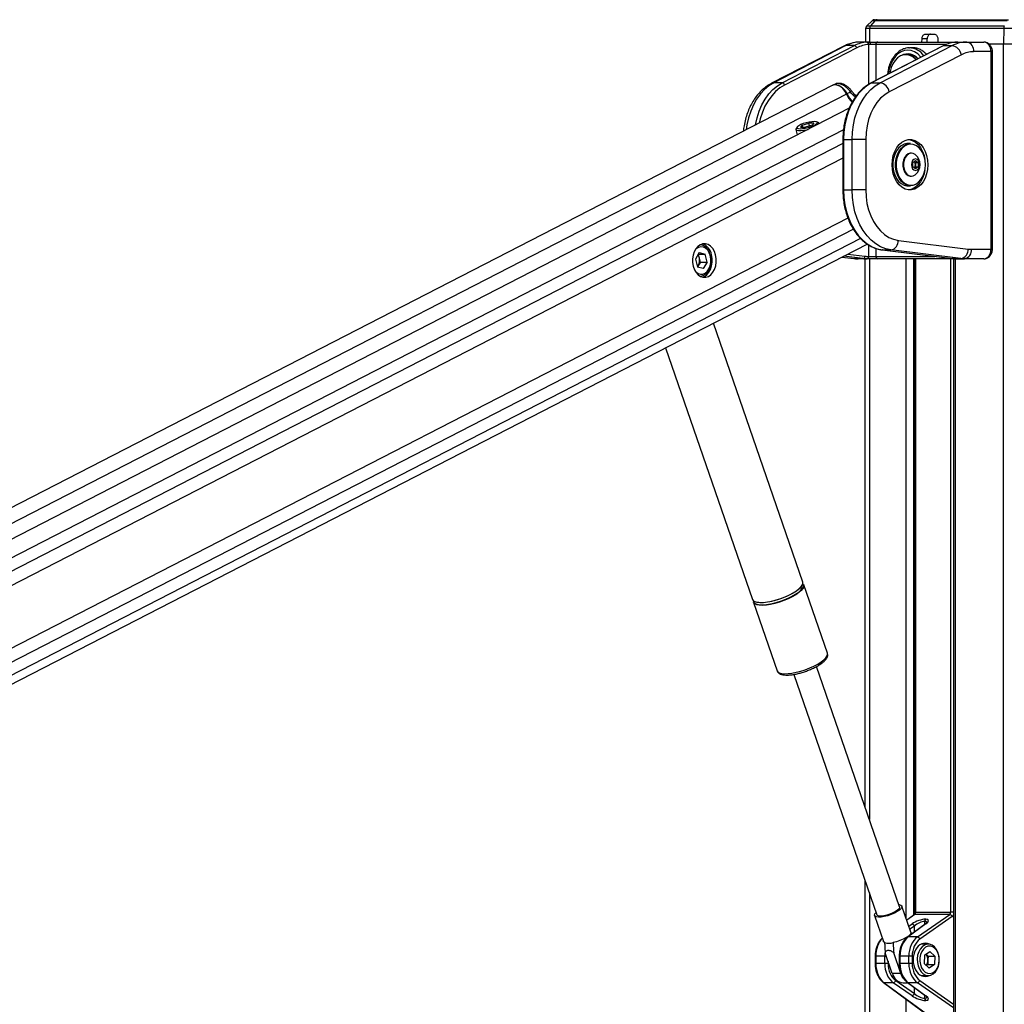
# Model space of a CAD drawing. Header units: millimetres. Extents: x 20 to 22981, y 40 to 19992.
# Tile 140 of 158: x 16837 to 17655, y 7142 to 7959. Entities that reach past the tile are written whole.
import ezdxf

# ---------------------------------------------------------------- set-up
doc = ezdxf.new("R2010")
doc.units = ezdxf.units.MM
doc.header["$LTSCALE"] = 2

msp = doc.modelspace()

# ---------------------------------------------------------------- linework, layer by layer
at = {"color": 7, "linetype": 'Continuous', "lineweight": 25}
for p, q in [((17539.53, 7952.25), (17539.33, 7940.96)), ((17542.84, 7952.25), (17539.53, 7952.25)), ((17544.89, 7958.65), (17540.44, 7954.36)), ((17540.44, 7954.36), (17543.6, 7954.36)), ((17654.27, 7952.25), (17542.84, 7952.25)), ((17547.3, 7958.65), (17543.6, 7954.36)), ((17543.6, 7954.36), (17654.78, 7954.36)), ((17547.3, 7958.65), (17544.89, 7958.65)), ((17546.97, 7959.49), (17549.04, 7959.49)), ((17657.24, 7958.65), (17547.3, 7958.65)), ((17549.04, 7959.49), (17658.39, 7959.49)), ((17654.27, 7952.25), (17654.15, 7939.49)), ((17665.22, 7952.25), (17654.27, 7952.25)), ((17586.36, 7940.96), (17586.42, 7943.56)), ((17590.67, 7943.56), (17586.42, 7943.56)), ((17589.25, 7947.49), (17596.7, 7947.49)), ((17590.61, 7940.96), (17590.67, 7943.56)), ((17599.53, 7943.56), (17599.53, 7940.96)), ((17521.43, 7937.54), (17461.45, 7906.67)), ((17523.15, 7937.94), (17463.18, 7907.07)), ((17470.25, 7907.07), (17530.22, 7937.94)), ((17532.12, 7936.06), (17472.15, 7905.19)), ((17530.22, 7937.94), (17523.15, 7937.94)), ((17542.63, 7940.96), (17535.24, 7940.96)), ((17542.63, 7940.96), (17549.65, 7940.96)), ((17548.09, 7938.96), (17543.41, 7938.96)), ((17604.04, 7937.84), (17544.06, 7906.97)), ((17604.47, 7937.94), (17544.5, 7907.07)), ((17549.65, 7940.96), (17614.47, 7940.96)), ((17551.57, 7907.07), (17611.54, 7937.94)), ((17575.49, 7936.15), (17576.02, 7936.16)), ((17578.85, 7936.16), (17576.02, 7936.16)), ((17604.47, 7937.94), (17611.54, 7937.94)), ((17614.47, 7940.96), (17616.25, 7940.96)), ((17616.25, 7940.96), (17623.63, 7940.96)), ((17623.63, 7940.96), (17637.65, 7940.96)), ((17641.57, 7939.49), (17654.15, 7939.49)), ((17641.74, 7939.49), (17654.15, 7939.49)), ((17654.15, 7939.49), (17665.22, 7939.49)), ((17619.13, 7930.42), (17559.16, 7899.55)), ((17575.1, 7930.46), (17573.05, 7930.46)), ((17643.75, 7932.96), (17629.29, 7932.96)), ((17643.75, 7768.96), (17643.75, 7932.96)), ((17644.92, 7768.96), (17644.92, 7932.96)), ((17511.82, 7904.86), (16310.83, 7287.66)), ((17470.25, 7907.07), (17463.18, 7907.07)), ((17514.3, 7906.02), (17512.39, 7905.13)), ((17544.5, 7907.07), (17551.57, 7907.07)), ((17526.92, 7899.43), (17524.07, 7897.96)), ((17527.57, 7900.83), (17527.55, 7900.85)), ((17525.88, 7885.97), (16335.24, 7274.09)), ((17482.63, 7870.33), (17481.78, 7868.98)), ((17486.87, 7871.94), (17485.56, 7870.2)), ((17485.56, 7870.2), (17489.72, 7870.2)), ((17486.87, 7871.94), (17492.32, 7873.67)), ((17487.31, 7870.2), (17486.87, 7871.94)), ((17495.17, 7871.94), (17489.72, 7870.2)), ((17496.47, 7873.67), (17492.32, 7873.67)), ((17492.95, 7871.23), (17492.32, 7873.67)), ((17496.47, 7873.67), (17495.17, 7871.94)), ((17500.54, 7873.8), (17499.14, 7874.57)), ((17501.02, 7873.2), (17500.99, 7873.3)), ((17481.62, 7868.32), (17482.78, 7863.82)), ((17520.65, 7860.09), (17520.65, 7818.15)), ((17521.23, 7860.09), (17521.23, 7818.15)), ((17521.23, 7860.09), (17528.3, 7860.09)), ((17528.3, 7818.15), (17528.3, 7860.09)), ((17539.62, 7860.09), (17528.3, 7860.09)), ((17539.62, 7860.09), (17539.62, 7818.15)), ((17576.81, 7856.62), (17574.55, 7856.62)), ((17577.63, 7848.62), (17577.09, 7848.62)), ((17578.86, 7840.85), (17580.98, 7842.58)), ((17578.86, 7837.39), (17578.86, 7840.85)), ((17580.98, 7835.65), (17578.86, 7837.39)), ((17579.88, 7841.68), (17580.9, 7840.85)), ((17580.9, 7837.39), (17579.88, 7836.55)), ((17580.9, 7840.85), (17583.1, 7840.85)), ((17580.9, 7840.85), (17580.9, 7839.12)), ((17580.9, 7839.12), (17580.9, 7837.39)), ((17580.9, 7837.39), (17583.1, 7837.39)), ((17580.98, 7842.58), (17583.1, 7840.85)), ((17583.1, 7837.39), (17580.98, 7835.65)), ((17583.1, 7840.85), (17583.1, 7837.39)), ((17577.09, 7829.62), (17577.63, 7829.62)), ((17574.55, 7821.62), (17576.81, 7821.62)), ((17521.23, 7818.15), (17528.3, 7818.15)), ((17539.62, 7818.15), (17528.3, 7818.15)), ((16495.81, 7236.12), (17540.92, 7773.21)), ((17566.73, 7776.31), (17624.84, 7769.12)), ((17401.31, 7766.15), (17398.11, 7760.76)), ((17401.41, 7761.62), (17400.56, 7764.89)), ((17400.58, 7764.93), (17406.21, 7764.93)), ((17401.31, 7766.15), (17406.21, 7764.93)), ((17407.91, 7758.31), (17406.21, 7764.93)), ((17553.38, 7768.35), (17611.5, 7761.16)), ((17553.51, 7768.34), (17553.38, 7768.35)), ((17553.51, 7768.34), (17560.58, 7768.34)), ((17553.51, 7768.34), (17611.62, 7761.15)), ((17618.69, 7761.15), (17560.58, 7768.34)), ((17627.43, 7768.96), (17643.75, 7768.96)), ((17398.11, 7760.76), (17399.81, 7754.15)), ((17400.66, 7755.62), (17399.8, 7754.18)), ((17402.26, 7758.31), (17400.66, 7755.62)), ((17402.26, 7758.31), (17401.41, 7761.62)), ((17402.26, 7758.31), (17407.91, 7758.31)), ((17407.91, 7758.31), (17404.71, 7752.92)), ((17519.9, 7762.4), (17529.81, 7761.18)), ((17537.37, 7761.15), (17530.3, 7761.15)), ((17540.45, 7760.96), (17533.38, 7760.96)), ((17539.3, 7305.15), (17539.3, 7760.96)), ((17540.72, 7760.96), (17540.45, 7760.96)), ((17549.65, 7760.96), (17540.72, 7760.96)), ((17541.87, 7762.96), (17542.14, 7762.96)), ((17542.14, 7762.96), (17548.09, 7762.96)), ((17614.47, 7760.96), (17549.65, 7760.96)), ((17580.5, 7760.96), (17580.5, 7218.4)), ((17611.62, 7761.15), (17611.5, 7761.16)), ((17611.62, 7761.15), (17618.69, 7761.15)), ((17612.66, 7760.96), (17612.66, 6590.02)), ((17614.7, 7760.96), (17614.47, 7760.96)), ((17614.7, 7760.96), (17621.77, 7760.96)), ((17637.65, 7760.96), (17621.77, 7760.96)), ((17404.71, 7752.92), (17399.81, 7754.15)), ((17487.39, 7492.63), (17413.1, 7707.52)), ((17373.3, 7687.07), (17445.52, 7478.15)), ((17507.84, 7433.47), (17488.23, 7490.21)), ((17446.36, 7475.74), (17465.97, 7419)), ((17507.88, 7433.35), (17507.84, 7433.47)), ((17507.92, 7432.89), (17507.86, 7433.27)), ((17567.75, 7222.86), (17498.75, 7422.46)), ((17501.08, 7423.8), (17503.2, 7425.25)), ((17501.92, 7424.35), (17502.29, 7424.59)), ((17465.94, 7419.11), (17465.97, 7419)), ((17479.92, 7415.95), (17548.92, 7216.35)), ((17539.3, 6590.02), (17539.3, 7244.18)), ((17577.13, 7201.97), (17569.68, 7223.53)), ((17546.99, 7215.69), (17554.45, 7194.13)), ((17579.81, 7216.45), (17573.68, 7211.95)), ((17609.45, 7216.62), (17580.35, 7216.62)), ((17581.09, 7218.4), (17610.27, 7218.4)), ((17582.6, 7197.95), (17609.45, 7216.62)), ((17589.1, 7208.58), (17574.35, 7197.78)), ((17589.64, 7208.75), (17574.9, 7197.95)), ((17611.46, 7214.83), (17584.61, 7196.16)), ((17588.72, 7210.9), (17588.49, 7210.9)), ((17589.27, 7212.68), (17589.5, 7212.68)), ((17582.6, 7197.95), (17574.9, 7197.95)), ((17591.58, 7191.96), (17585.65, 7191.96)), ((17561.74, 7167.64), (17555.8, 7184.82)), ((17568.82, 7167.64), (17562.88, 7184.82)), ((17588.56, 7182.84), (17588.26, 7175.82)), ((17588.56, 7182.84), (17593.01, 7185.98)), ((17591.51, 7182.1), (17589.79, 7183.71)), ((17597.16, 7182.1), (17593.01, 7185.98)), ((17547.45, 7181.88), (17547.45, 7176.04)), ((17555.41, 7181.88), (17548.04, 7181.88)), ((17548.04, 7181.88), (17548.04, 7176.04)), ((17555.41, 7176.04), (17548.04, 7176.04)), ((17555.41, 7176.04), (17555.41, 7181.88)), ((17558.2, 7176.04), (17555.41, 7176.04)), ((17567.48, 7181.88), (17567.48, 7176.04)), ((17575.44, 7181.88), (17568.06, 7181.88)), ((17568.06, 7181.88), (17568.06, 7176.04)), ((17575.44, 7176.04), (17568.06, 7176.04)), ((17578.23, 7181.88), (17575.44, 7181.88)), ((17575.44, 7176.04), (17575.44, 7181.88)), ((17578.23, 7176.04), (17575.44, 7176.04)), ((17578.23, 7181.88), (17578.23, 7176.04)), ((17588.26, 7175.82), (17592.41, 7171.93)), ((17591.2, 7175.07), (17589.97, 7174.21)), ((17591.35, 7178.59), (17591.2, 7175.07)), ((17591.2, 7175.07), (17596.86, 7175.07)), ((17591.51, 7182.1), (17591.35, 7178.59)), ((17591.51, 7182.1), (17597.16, 7182.1)), ((17596.86, 7175.07), (17592.41, 7171.93)), ((17597.16, 7182.1), (17596.86, 7175.07)), ((17568.82, 7167.64), (17561.74, 7167.64)), ((17554.32, 7160.14), (17591.59, 7132.84)), ((17554.87, 7159.97), (17592.88, 7132.12)), ((17562.57, 7159.97), (17554.87, 7159.97)), ((17578.11, 7149.16), (17562.57, 7159.97)), ((17564.58, 7161.75), (17580.12, 7150.95)), ((17570.64, 7159.79), (17574.83, 7159.79)), ((17574.35, 7160.14), (17589.1, 7149.34)), ((17574.9, 7159.97), (17589.64, 7149.16)), ((17582.6, 7159.97), (17574.9, 7159.97)), ((17585.65, 7165.96), (17591.58, 7165.96)), ((17588.49, 7147.02), (17588.72, 7147.02)), ((17589.5, 7145.23), (17589.27, 7145.23))]:
    msp.add_line(p, q, dxfattribs=at)
at = {"color": 8, "linetype": 'Continuous', "lineweight": 25}
for p, q in [((17542.84, 7952.25), (17542.67, 7940.96)), ((17542.14, 7905.89), (17542.14, 7938.9)), ((17606.66, 7938.96), (17548.09, 7938.96)), ((17548.09, 7938.96), (17548.09, 7909.04)), ((17654.15, 2191.49), (17654.15, 7939.49)), ((17644.92, 7932.96), (17643.75, 7932.96)), ((17523.67, 7897.75), (16323.17, 7280.8)), ((17521.13, 7867.99), (16349.77, 7266.02)), ((17520.65, 7856.64), (16538.58, 7351.95)), ((17521.23, 7860.09), (17520.65, 7860.09)), ((17520.65, 7844.62), (16554.37, 7348.04)), ((17521.23, 7818.15), (17520.65, 7818.15)), ((17524.82, 7794.82), (16554.11, 7295.96)), ((17529.42, 7785.45), (16430.95, 7220.94)), ((17535.31, 7777.89), (16440.85, 7215.44)), ((17542.14, 7762.96), (17542.14, 7772.42)), ((17524.74, 7764.89), (17538.91, 7763.14)), ((17548.09, 7769.62), (17548.09, 7762.96)), ((17644.92, 7768.96), (17643.75, 7768.96)), ((17519.95, 7762.43), (17530.3, 7761.15)), ((17537.37, 7761.15), (17521.32, 7763.13)), ((17529.81, 7761.18), (17530.3, 7761.15)), ((17542.65, 7760.96), (17542.65, 7295.46)), ((17548.09, 7762.96), (17596.93, 7762.96)), ((17573.13, 7213.52), (17573.13, 7760.96)), ((17579.31, 7760.96), (17579.31, 7216.08)), ((17581.09, 7760.96), (17581.09, 7218.4)), ((17610.27, 7218.4), (17610.27, 7760.96)), ((17614.05, 7760.96), (17614.05, 6590.02)), ((17614.43, 7760.96), (17614.47, 7760.96)), ((17542.65, 7234.49), (17542.65, 6590.02)), ((17580.35, 7216.62), (17573.74, 7211.77)), ((17581.09, 7218.4), (17580.5, 7218.4)), ((17612.66, 7218.4), (17610.27, 7218.4)), ((17575.43, 7206.89), (17578.11, 7208.75)), ((17588.49, 7210.9), (17588.49, 7208.14)), ((17588.72, 7208.3), (17588.72, 7210.9)), ((17580.12, 7206.97), (17576.32, 7204.32)), ((17580.12, 7202), (17580.12, 7206.97)), ((17547.45, 7181.88), (17548.04, 7181.88)), ((17547.45, 7176.04), (17548.04, 7176.04)), ((17555.41, 7181.88), (17556.82, 7181.88)), ((17558.2, 7177.89), (17558.2, 7176.04)), ((17568.06, 7181.88), (17567.48, 7181.88)), ((17567.48, 7176.04), (17568.06, 7176.04)), ((17612.66, 7139.06), (17582.6, 7159.97)), ((17584.61, 7161.75), (17612.66, 7142.25)), ((17580.12, 7150.95), (17580.12, 7155.91)), ((17573.13, 6590.02), (17573.13, 7146.36)), ((17588.49, 7149.78), (17588.49, 7147.02)), ((17588.72, 7147.02), (17588.72, 7149.61))]:
    msp.add_line(p, q, dxfattribs=at)
at = {"color": 8, "linetype": 'Continuous', "lineweight": 25, "flags": 128}
for points in [[(17521.43, 7937.54), (17522.09, 7937.8), (17523.15, 7937.94)], [(17614.47, 7940.96), (17614.23, 7940.92), (17614.03, 7940.83)], [(17585.5, 7928.3), (17585.15, 7928.73), (17582.81, 7931.05), (17580.22, 7932.76), (17577.46, 7933.81), (17574.61, 7934.16), (17571.76, 7933.81), (17569, 7932.76), (17566.4, 7931.05), (17564.06, 7928.73), (17562.04, 7925.87), (17560.4, 7922.56), (17559.19, 7918.89), (17558.45, 7914.99), (17558.38, 7914.34)], [(17463.18, 7907.07), (17459.22, 7904.64), (17455.5, 7901.54), (17452.08, 7897.82), (17449, 7893.54), (17446.31, 7888.77), (17444.05, 7883.56), (17442.26, 7878.01), (17440.97, 7872.18), (17440.38, 7868.14)], [(17448.02, 7872.07), (17448.04, 7872.18), (17449.33, 7878.01), (17451.12, 7883.56), (17453.38, 7888.77), (17456.07, 7893.54), (17459.15, 7897.82), (17462.57, 7901.54), (17466.29, 7904.64), (17470.25, 7907.07)], [(17472.15, 7905.19), (17468.35, 7902.86), (17464.78, 7899.88), (17461.49, 7896.31), (17458.53, 7892.21), (17455.95, 7887.62), (17453.79, 7882.62), (17452.07, 7877.29), (17451.21, 7873.71)], [(17461.45, 7906.67), (17462.11, 7906.93), (17463.18, 7907.07)], [(17544.5, 7907.07), (17544.23, 7907.04), (17544.06, 7906.97)], [(17526.92, 7899.43), (17527.24, 7899.84), (17527.47, 7900.2), (17527.59, 7900.5), (17527.61, 7900.73), (17527.57, 7900.83)], [(17502.57, 7426.24), (17504.83, 7427.97), (17506.51, 7429.66), (17507.57, 7431.23), (17507.96, 7432.64), (17507.88, 7433.35)], [(17465.97, 7419), (17466.53, 7418.12), (17467.81, 7417.29), (17469.7, 7416.75), (17472.15, 7416.52), (17475.06, 7416.6), (17478.36, 7416.98), (17481.94, 7417.67), (17485.67, 7418.63), (17489.44, 7419.84), (17493.13, 7421.25), (17496.63, 7422.82), (17499.8, 7424.5), (17502.57, 7426.24)]]:
    msp.add_lwpolyline(points, dxfattribs=at)
at = {"color": 7, "linetype": 'Continuous', "lineweight": 25, "flags": 128}
for points in [[(17542.63, 7940.96), (17542.78, 7940.92), (17542.92, 7940.81), (17543.06, 7940.62), (17543.18, 7940.37), (17543.27, 7940.07), (17543.35, 7939.72), (17543.39, 7939.35), (17543.41, 7938.96)], [(17604.47, 7937.94), (17604.2, 7937.91), (17604.04, 7937.84)], [(17581.58, 7926.28), (17581.04, 7926.86), (17578.76, 7928.71), (17576.29, 7929.91), (17573.69, 7930.44), (17571.07, 7930.26), (17568.53, 7929.38), (17566.14, 7927.83), (17564.01, 7925.68), (17562.2, 7922.99), (17560.79, 7919.87), (17559.82, 7916.43), (17559.55, 7914.94)], [(17523.67, 7897.75), (17522.29, 7900.19), (17520.56, 7902.29), (17518.59, 7903.93), (17516.5, 7904.99), (17514.44, 7905.41), (17512.53, 7905.15), (17511.82, 7904.86)], [(17512.19, 7905.02), (17512.95, 7905.35), (17514.85, 7905.6), (17516.91, 7905.18), (17519, 7904.13), (17520.97, 7902.49), (17522.7, 7900.39), (17524.07, 7897.96)], [(17544.5, 7907.07), (17540.54, 7904.64), (17536.82, 7901.54), (17533.39, 7897.82), (17530.31, 7893.54), (17527.63, 7888.77), (17525.37, 7883.56), (17523.58, 7878.01), (17522.28, 7872.18), (17521.5, 7866.18), (17521.23, 7860.09)], [(17528.3, 7860.09), (17528.57, 7866.18), (17529.35, 7872.18), (17530.65, 7878.01), (17532.44, 7883.56), (17534.7, 7888.77), (17537.38, 7893.54), (17540.46, 7897.82), (17543.89, 7901.54), (17547.61, 7904.64), (17551.57, 7907.07)], [(17559.16, 7899.55), (17555.48, 7897.25), (17552.05, 7894.26), (17548.94, 7890.64), (17546.2, 7886.46), (17543.89, 7881.79), (17542.05, 7876.72), (17540.71, 7871.35), (17539.89, 7865.77), (17539.62, 7860.09)], [(17496.87, 7874.94), (17494.88, 7874.82), (17492.57, 7874.46), (17490.15, 7873.9), (17487.79, 7873.18), (17485.69, 7872.36), (17484.03, 7871.51), (17482.93, 7870.69), (17482.49, 7869.97), (17482.73, 7869.41), (17483.65, 7869.05), (17485.17, 7868.93), (17487.16, 7869.05), (17489.46, 7869.41), (17491.89, 7869.97), (17494.25, 7870.69), (17496.35, 7871.51), (17498.01, 7872.36), (17499.11, 7873.18), (17499.55, 7873.9), (17499.3, 7874.46), (17498.38, 7874.82), (17496.87, 7874.94)], [(17501.01, 7873.19), (17500.66, 7873.73), (17500.54, 7873.8)], [(17481.78, 7868.98), (17481.7, 7868.84), (17481.69, 7868.16), (17482.4, 7867.68), (17483.76, 7867.42), (17485.69, 7867.42), (17488.03, 7867.68), (17490.62, 7868.16), (17491.73, 7868.42)], [(17591.24, 7839.12), (17590.98, 7835.26), (17590.23, 7831.53), (17589.01, 7828.06), (17587.36, 7824.97), (17585.34, 7822.36), (17583.01, 7820.32), (17580.45, 7818.92), (17577.76, 7818.21), (17575.02, 7818.21), (17572.32, 7818.92), (17569.77, 7820.32), (17567.44, 7822.36), (17565.41, 7824.97), (17563.76, 7828.06), (17562.54, 7831.53), (17561.79, 7835.26), (17561.54, 7839.12), (17561.79, 7842.98), (17562.54, 7846.7), (17563.76, 7850.17), (17565.41, 7853.26), (17567.44, 7855.88), (17569.77, 7857.92), (17572.32, 7859.32), (17575.02, 7860.03), (17577.76, 7860.03), (17580.45, 7859.32), (17583.01, 7857.92), (17585.34, 7855.88), (17587.36, 7853.26), (17589.01, 7850.17), (17590.23, 7846.7), (17590.98, 7842.98), (17591.24, 7839.12)], [(17574.55, 7856.62), (17573.92, 7856.59), (17571.45, 7856.06), (17569.1, 7854.83), (17566.97, 7852.96), (17565.16, 7850.52), (17563.73, 7847.61), (17562.74, 7844.36), (17562.24, 7840.89), (17562.24, 7837.35), (17562.74, 7833.88), (17563.73, 7830.62), (17565.16, 7827.72), (17566.97, 7825.28), (17569.1, 7823.41), (17571.45, 7822.18), (17573.92, 7821.64), (17574.55, 7821.62)], [(17576.81, 7821.62), (17576.18, 7821.64), (17573.71, 7822.18), (17571.36, 7823.41), (17569.24, 7825.28), (17567.42, 7827.72), (17565.99, 7830.62), (17565, 7833.88), (17564.5, 7837.35), (17564.5, 7840.89), (17565, 7844.36), (17565.99, 7847.61), (17567.42, 7850.52), (17569.24, 7852.96), (17571.36, 7854.83), (17573.71, 7856.06), (17576.18, 7856.59), (17576.81, 7856.62)], [(17589.19, 7839.12), (17588.94, 7842.56), (17588.21, 7845.86), (17587.02, 7848.89), (17585.42, 7851.51), (17583.49, 7853.63), (17581.29, 7855.15), (17578.92, 7856.02), (17576.48, 7856.2), (17574.06, 7855.67), (17571.77, 7854.47), (17569.69, 7852.64), (17567.92, 7850.26), (17566.52, 7847.42), (17565.56, 7844.24), (17565.06, 7840.85), (17565.06, 7837.39), (17565.56, 7834), (17566.52, 7830.82), (17567.92, 7827.98), (17569.69, 7825.6), (17571.77, 7823.76), (17574.06, 7822.56), (17576.48, 7822.04), (17578.92, 7822.21), (17581.29, 7823.08), (17583.49, 7824.61), (17585.42, 7826.72), (17587.02, 7829.35), (17588.21, 7832.37), (17588.94, 7835.68), (17589.19, 7839.12)], [(17575.33, 7860.06), (17575.64, 7860.03), (17578.33, 7859.32), (17580.88, 7857.92), (17583.21, 7855.88), (17585.24, 7853.26), (17586.89, 7850.17), (17588.11, 7846.7), (17588.81, 7843.33)], [(17577.09, 7848.62), (17576.64, 7848.6), (17574.84, 7848.07), (17573.22, 7846.88), (17571.88, 7845.11), (17570.93, 7842.9), (17570.44, 7840.41), (17570.44, 7837.82), (17570.93, 7835.33), (17571.88, 7833.12), (17573.22, 7831.36), (17574.84, 7830.17), (17576.64, 7829.64), (17577.09, 7829.62)], [(17581, 7847.33), (17580.72, 7847.55), (17579, 7848.42), (17577.17, 7848.6), (17575.38, 7848.07), (17573.76, 7846.88), (17572.42, 7845.11), (17571.47, 7842.9), (17570.98, 7840.41), (17570.98, 7837.82), (17571.47, 7835.33), (17572.42, 7833.12), (17573.76, 7831.36), (17575.38, 7830.17), (17577.17, 7829.64), (17579, 7829.82), (17580.72, 7830.68), (17581, 7830.9)], [(17584.34, 7839.12), (17584.09, 7840.94), (17583.36, 7842.48), (17582.27, 7843.51), (17580.98, 7843.87), (17579.7, 7843.51), (17578.61, 7842.48), (17577.88, 7840.94), (17577.62, 7839.12), (17577.88, 7837.3), (17578.61, 7835.76), (17579.7, 7834.73), (17580.98, 7834.37), (17582.27, 7834.73), (17583.36, 7835.76), (17584.09, 7837.3), (17584.34, 7839.12)], [(17588.81, 7834.91), (17588.11, 7831.53), (17586.89, 7828.06), (17585.24, 7824.97), (17583.21, 7822.36), (17580.88, 7820.32), (17578.33, 7818.92), (17575.64, 7818.21), (17575.33, 7818.17)], [(17521.23, 7818.15), (17521.5, 7811.98), (17522.31, 7805.91), (17523.64, 7800.03), (17525.47, 7794.42), (17527.77, 7789.17), (17530.52, 7784.37), (17533.67, 7780.08), (17537.16, 7776.37), (17540.95, 7773.3), (17544.98, 7770.92), (17549.19, 7769.26), (17553.51, 7768.34)], [(17560.58, 7768.34), (17556.26, 7769.26), (17552.05, 7770.92), (17548.02, 7773.3), (17544.23, 7776.37), (17540.74, 7780.08), (17537.59, 7784.37), (17534.85, 7789.17), (17532.54, 7794.42), (17530.71, 7800.03), (17529.38, 7805.91), (17528.57, 7811.98), (17528.3, 7818.15)], [(17539.62, 7818.15), (17539.89, 7812.5), (17540.69, 7806.96), (17542.02, 7801.61), (17543.83, 7796.57), (17546.12, 7791.92), (17548.82, 7787.75), (17551.9, 7784.13), (17555.29, 7781.13), (17558.94, 7778.8), (17562.77, 7777.18), (17566.73, 7776.31)], [(17409.01, 7746.38), (17410.99, 7747.78), (17412.71, 7749.76), (17414.07, 7752.23), (17415.01, 7755.07), (17415.48, 7758.14), (17415.45, 7761.27), (17414.93, 7764.32), (17413.95, 7767.13), (17412.54, 7769.56), (17410.79, 7771.48), (17408.79, 7772.81), (17406.62, 7773.47), (17404.4, 7773.43), (17402.25, 7772.7), (17400.26, 7771.3), (17398.54, 7769.32), (17397.18, 7766.85), (17396.25, 7764), (17395.78, 7760.94), (17395.8, 7757.81), (17396.32, 7754.76), (17397.31, 7751.95), (17398.71, 7749.52), (17400.46, 7747.6), (17402.47, 7746.27), (17404.64, 7745.61), (17406.85, 7745.65), (17409.01, 7746.38)], [(17410.52, 7763.98), (17409.56, 7766.68), (17408.19, 7768.99), (17406.48, 7770.79), (17404.52, 7771.99), (17402.42, 7772.52), (17401.88, 7772.54)], [(17410.59, 7763.43), (17409.67, 7765.98), (17408.32, 7768.11), (17406.65, 7769.71), (17404.75, 7770.67), (17402.73, 7770.93), (17400.74, 7770.48), (17398.89, 7769.33), (17398.01, 7768.48)], [(17398.01, 7750.6), (17398.5, 7750.09), (17400.3, 7748.8), (17402.28, 7748.19), (17404.3, 7748.28), (17406.24, 7749.09), (17407.97, 7750.55), (17409.4, 7752.58), (17410.42, 7755.04), (17410.98, 7757.79), (17411.03, 7760.65), (17410.59, 7763.43)], [(17401.88, 7746.54), (17402.41, 7746.56), (17404.51, 7747.08), (17406.47, 7748.28), (17408.19, 7750.08), (17409.56, 7752.39), (17410.52, 7755.09), (17411.01, 7758.02), (17411.01, 7761.04), (17410.52, 7763.98)], [(17403.93, 7745.75), (17405.62, 7746.38), (17407.6, 7747.78), (17409.32, 7749.76), (17410.68, 7752.23), (17411.62, 7755.07), (17412.08, 7758.14), (17412.06, 7761.27), (17411.54, 7764.32)], [(17445.52, 7478.15), (17446.09, 7477.27), (17447.36, 7476.44), (17449.25, 7475.9), (17451.7, 7475.67), (17454.62, 7475.75), (17457.92, 7476.14), (17461.49, 7476.82), (17465.22, 7477.78), (17468.99, 7478.99), (17472.69, 7480.4), (17476.18, 7481.97), (17479.36, 7483.65), (17482.12, 7485.39)], [(17488.23, 7490.21), (17488.29, 7490.01), (17488.23, 7488.7), (17487.51, 7487.2), (17486.13, 7485.57), (17484.15, 7483.85), (17481.63, 7482.11), (17478.65, 7480.39), (17475.3, 7478.76), (17471.69, 7477.26), (17467.94, 7475.95), (17464.18, 7474.86), (17460.51, 7474.03), (17457.06, 7473.49), (17453.94, 7473.26), (17451.24, 7473.34), (17449.07, 7473.73), (17447.48, 7474.41), (17446.52, 7475.37), (17446.36, 7475.74)], [(17486.27, 7488.84), (17485.17, 7487.6), (17483.22, 7485.9), (17480.73, 7484.18), (17477.78, 7482.49), (17474.48, 7480.88), (17470.92, 7479.4), (17467.22, 7478.1), (17463.5, 7477.03), (17459.88, 7476.21), (17456.48, 7475.68), (17453.39, 7475.45), (17450.74, 7475.53), (17448.59, 7475.91), (17447.02, 7476.59), (17446.89, 7476.67)], [(17482.12, 7485.39), (17484.38, 7487.13), (17486.07, 7488.81), (17487.12, 7490.38), (17487.51, 7491.79), (17487.39, 7492.63)], [(17446.39, 7477), (17446.45, 7476.38), (17447.06, 7475.31), (17448.32, 7474.49), (17450.19, 7473.96), (17452.6, 7473.73), (17455.48, 7473.81), (17458.74, 7474.19), (17462.27, 7474.87), (17465.95, 7475.81), (17469.68, 7477), (17473.32, 7478.4), (17476.77, 7479.95), (17479.9, 7481.61), (17482.63, 7483.32)], [(17567.07, 7224.83), (17567.41, 7224.78), (17568.85, 7224.38), (17569.62, 7223.67), (17569.68, 7222.71), (17569.03, 7221.55), (17567.71, 7220.27), (17565.8, 7218.95), (17563.42, 7217.67), (17560.72, 7216.51), (17557.87, 7215.55), (17555.05, 7214.84), (17552.44, 7214.43), (17550.19, 7214.35), (17548.46, 7214.6), (17547.35, 7215.16), (17546.93, 7216), (17547.23, 7217.07), (17548.22, 7218.3), (17548.24, 7218.32)], [(17567.75, 7222.86), (17567.79, 7222.37), (17567.32, 7221.35), (17566.17, 7220.2), (17564.45, 7219.01), (17562.27, 7217.86), (17559.8, 7216.85), (17557.23, 7216.03), (17554.73, 7215.49), (17552.5, 7215.24), (17550.71, 7215.32), (17549.48, 7215.72), (17548.92, 7216.35)], [(17577.13, 7201.97), (17577.14, 7201.17), (17576.5, 7200), (17575.17, 7198.71), (17573.24, 7197.38), (17570.84, 7196.09), (17568.11, 7194.92), (17565.23, 7193.96), (17562.39, 7193.26)], [(17555.32, 7193.26), (17554.52, 7193.96), (17554.45, 7194.13)], [(17596.65, 7189.8), (17594.75, 7191.16), (17592.67, 7191.87), (17590.54, 7191.87), (17588.46, 7191.19), (17586.55, 7189.84), (17584.91, 7187.91), (17583.63, 7185.49), (17582.78, 7182.72), (17582.4, 7179.75), (17582.52, 7176.74), (17583.13, 7173.84), (17584.19, 7171.22), (17585.65, 7169.02), (17587.43, 7167.36), (17589.43, 7166.32), (17591.55, 7165.96), (17593.67, 7166.3), (17595.68, 7167.32), (17597.47, 7168.98), (17598.93, 7171.16), (17600.01, 7173.77), (17600.63, 7176.66), (17600.76, 7179.68), (17600.39, 7182.65), (17599.55, 7185.43), (17598.28, 7187.85), (17596.65, 7189.8)], [(17597.16, 7188.46), (17595.35, 7189.73), (17593.37, 7190.32), (17591.35, 7190.19), (17589.42, 7189.36), (17587.69, 7187.88), (17586.28, 7185.83), (17585.27, 7183.36), (17584.73, 7180.6), (17584.69, 7177.75), (17585.16, 7174.96), (17586.1, 7172.43), (17587.45, 7170.31), (17589.14, 7168.74), (17591.05, 7167.8), (17593.06, 7167.57), (17595.05, 7168.05), (17596.9, 7169.22), (17598.48, 7171), (17599.7, 7173.28), (17600.48, 7175.91), (17600.77, 7178.74), (17600.55, 7181.58), (17599.85, 7184.26), (17598.69, 7186.6), (17597.16, 7188.46)], [(17571.3, 7163.12), (17570.01, 7165), (17568.82, 7167.64)]]:
    msp.add_lwpolyline(points, dxfattribs=at)
at = {"color": 7, "linetype": 'Continuous', "lineweight": 25}
for centre, radius, start, end in [((17542.53, 7952.2), 3, 134, 179), ((17546.14, 7952.24), 3.31, 140.3072, 179.88959), ((17546.97, 7956.49), 3, 90, 134), ((17549.08, 7957.19), 2.3, 91.11663, 140.65389), ((17658.68, 7952.3), 4.41, 152.2491, 180.66965), ((17535.39, 7914.62), 26.34, 90.31718, 117.6867), ((17542.55, 7914.36), 26.61, 94.08173, 117.59839), ((17529.83, 7935.65), 2.33, 10.31988, 80.24189), ((17543.96, 7913.42), 25.55, 94.08173, 117.59839), ((17540.29, 7939.09), 1.85, 354.41372, 78.67005), ((17549.9, 7939.15), 1.82, 97.87436, 186.14266), ((17616.8, 7914.36), 26.61, 94.08173, 117.59839), ((17623.78, 7914.62), 26.34, 90.31718, 117.6867), ((17609.96, 7928.75), 9.32, 10.31988, 80.24189), ((17622.22, 7933.96), 7.14, 351.95053, 78.57825), ((17574.65, 7919.91), 11.17, 40.13612, 118.24545), ((17574.88, 7919.34), 11.12, 43.44816, 88.8665), ((17629.41, 7910.83), 22.12, 90.31718, 117.6867), ((17469.85, 7904.77), 2.33, 10.31988, 80.24189), ((17549.99, 7897.88), 9.32, 10.31988, 80.24189), ((17544.5, 7907.18), 22.86, 204.3527, 225.13169), ((17544.97, 7907.43), 22.95, 204.37047, 224.44425), ((17574.26, 7839.12), 10.63, 0, 50.61067), ((17577.51, 7839.25), 3.39, 357.68056, 45.67538), ((17577.51, 7838.98), 3.39, 314.32462, 2.31944), ((17574.26, 7839.12), 10.63, 309.38933, 0), ((17400.24, 7762.5), 11.44, 9.1476, 71.19363), ((17559.09, 7775.84), 7.65, 281.21251, 3.47479), ((17395.04, 7760.08), 6.55, 13.58989, 38.79815), ((17617.2, 7768.65), 7.65, 281.21251, 3.47479), ((17620.36, 7767.96), 7.14, 281.42175, 8.04947), ((17627.43, 7790.03), 21.07, 262.93872, 269.9947), ((17396.17, 7758.23), 5.18, 313.35587, 329.82099), ((17393.57, 7759.55), 8.1, 330.96112, 14.78242), ((17533.39, 7786.04), 25.09, 262.93872, 269.9947), ((17537, 7763.02), 1.91, 281.21251, 3.47479), ((17540.46, 7786.04), 25.09, 262.93872, 269.9947), ((17541.87, 7787.04), 24.08, 262.93872, 269.9947), ((17540.1, 7762.71), 1.79, 281.42175, 8.04947), ((17540.37, 7762.71), 1.79, 281.42175, 8.04947), ((17549.9, 7762.76), 1.82, 173.85734, 262.12564), ((17614.7, 7786.04), 25.09, 262.93872, 269.9947), ((17621.77, 7786.04), 25.09, 262.93872, 269.9947), ((17485.69, 7489.72), 2.27, 348.5495, 40.23726), ((17609, 7214.08), 2.58, 16.96844, 79.90044), ((17577.66, 7206.21), 2.58, 16.96844, 79.90044), ((17590.69, 7211), 2.19, 130.13038, 182.82489), ((17590.91, 7211), 2.19, 130.13038, 182.82489), ((17558.86, 7205.57), 12.82, 253.98684, 286.01316), ((17582.14, 7195.41), 2.58, 16.96844, 79.90044), ((17584.07, 7179.12), 7.31, 355.81042, 38.73898), ((17584.13, 7178.74), 7.23, 322.35912, 358.8057), ((17571.84, 7170.11), 10.39, 193.74988, 263.37457), ((17562.12, 7162.51), 2.58, 280.09956, 343.03156), ((17582.14, 7162.51), 2.58, 280.09956, 343.03156), ((17577.66, 7151.7), 2.58, 280.09956, 343.03156), ((17590.69, 7146.91), 2.19, 177.17511, 229.86962), ((17590.91, 7146.91), 2.19, 177.17511, 229.86962)]:
    msp.add_arc(centre, radius, start, end, dxfattribs=at)
at = {"color": 8, "linetype": 'Continuous', "lineweight": 25}
for centre, radius, start, end in [((17575.26, 7920.52), 15.66, 35.41939, 87.2019), ((17519.62, 7906.71), 9.82, 294.37006, 296.99), ((17477.36, 7493.32), 11.3, 297.80027, 338.98707), ((17580.34, 7215.7), 0.917, 89.37969, 125.70539), ((17589.63, 7207.83), 0.917, 89.37969, 125.70539), ((17574.89, 7197.03), 0.917, 89.38035, 125.67966), ((17554.86, 7160.88), 0.917, 234.33741, 270.61921), ((17574.89, 7160.88), 0.917, 234.33741, 270.61921), ((17589.63, 7150.08), 0.917, 234.29461, 270.62031)]:
    msp.add_arc(centre, radius, start, end, dxfattribs=at)
at = {"color": 7, "linetype": 'Continuous', "lineweight": 25}
for centre, major_axis, ratio, start_param, end_param in [((17579.75, 7218.4), (0, 2), 0.670074, 3.608804, 4.712389), ((17608.78, 7218.4), (0, 2), 0.744139, 3.608804, 4.712389), ((17583.61, 7208.65), (7.94, 3.19), 0.312033, 0.660801, 2.205418), ((17584.25, 7206.86), (5.87, 3.39), 0.37303, 0.572968, 2.117585), ((17583.84, 7208.65), (7.94, 3.19), 0.312033, 5.39937, 6.943987), ((17580.5, 7181.88), (0, 18), 0.690648, 0.467212, 1.570796), ((17588.46, 7181.88), (0, 18), 0.723566, 0.467212, 1.570796), ((17589.84, 7181.88), (0, 16), 0.725623, 0.467212, 1.570796), ((17589.01, 7178.96), (0, 13.8), 0.725623, 5.927229, 9.780734), ((17560.47, 7176.04), (0, 18), 0.690648, 1.570796, 2.674381), ((17568.43, 7176.04), (0, 18), 0.723566, 1.570796, 2.674381), ((17569.81, 7176.04), (0, 16), 0.725623, 1.570796, 2.674381), ((17580.5, 7176.04), (0, 18), 0.690648, 1.570796, 2.674381), ((17588.46, 7176.04), (0, 18), 0.723566, 1.570796, 2.674381), ((17589.84, 7176.04), (0, 16), 0.725623, 1.570796, 2.674381), ((17584.25, 7151.05), (5.87, -3.39), 0.37303, 4.165601, 5.710217), ((17583.61, 7149.27), (7.94, -3.19), 0.312033, 4.077767, 5.622384), ((17583.84, 7149.27), (7.94, -3.19), 0.312033, 5.622384, 7.167)]:
    msp.add_ellipse(centre, major_axis=major_axis, ratio=ratio, start_param=start_param, end_param=end_param, dxfattribs=at)
at = {"color": 8, "linetype": 'Continuous', "lineweight": 25}
for centre, major_axis, ratio, start_param, end_param in [((17610.16, 7218.4), (0, 4), 0.725623, 3.608804, 4.184056), ((17584.48, 7206.86), (5.87, 3.39), 0.37303, 6.069311, 6.856154), ((17560.47, 7181.88), (0, 18), 0.690648, 0.593003, 1.570796), ((17568.43, 7181.88), (0, 18), 0.723566, 1.309058, 1.570796), ((17584.48, 7151.05), (5.87, -3.39), 0.37303, 5.710217, 6.485387)]:
    msp.add_ellipse(centre, major_axis=major_axis, ratio=ratio, start_param=start_param, end_param=end_param, dxfattribs=at)
at = {"color": 7, "linetype": 'Continuous', "lineweight": 25}
for points, knots in [([(17586.42, 7943.56), (17586.47, 7944.01), (17586.55, 7944.91), (17587.05, 7946.09), (17587.78, 7946.98), (17588.56, 7947.43), (17589.06, 7947.47), (17589.25, 7947.49)], [0, 0, 0, 0, 0.217051, 0.434103, 0.651134, 0.868186, 1, 1, 1, 1]), ([(17593.49, 7947.49), (17593.18, 7947.45), (17592.55, 7947.36), (17591.71, 7946.67), (17591.07, 7945.65), (17590.73, 7944.55), (17590.69, 7943.83), (17590.67, 7943.56)], [0, 0, 0, 0, 0.2171041, 0.4342093, 0.6512874, 0.8683271, 1, 1, 1, 1]), ([(17596.7, 7947.49), (17597.02, 7947.45), (17597.66, 7947.36), (17598.52, 7946.67), (17599.16, 7945.65), (17599.48, 7944.55), (17599.52, 7943.83), (17599.53, 7943.56)], [0, 0, 0, 0, 0.217103, 0.434207, 0.651285, 0.868325, 1, 1, 1, 1]), ([(17535.24, 7940.96), (17534.36, 7940.93), (17532.06, 7940.87), (17528.36, 7940.23), (17524.62, 7939.07), (17522.37, 7937.99), (17521.43, 7937.54)], [0, 0, 0, 0, 0.185339, 0.485252, 0.785405, 1, 1, 1, 1]), ([(17540.66, 7940.9), (17540.73, 7940.91), (17540.94, 7940.92), (17541.32, 7940.94), (17541.73, 7940.95), (17542.16, 7940.96), (17542.44, 7940.96), (17542.63, 7940.96)], [0, 0, 0, 0, 0.122321, 0.368605, 0.61853, 0.744767, 1, 1, 1, 1]), ([(17543.41, 7938.96), (17543.29, 7938.96), (17543.06, 7938.96), (17542.74, 7938.95), (17542.42, 7938.93), (17542.23, 7938.91), (17542.14, 7938.9)], [0, 0, 0, 0, 0.244058, 0.490369, 0.743918, 1, 1, 1, 1]), ([(17575.45, 7936.1), (17574.64, 7936.04), (17572.86, 7935.92), (17570.19, 7934.97), (17567.5, 7933.44), (17565.03, 7931.34), (17562.83, 7928.73), (17560.96, 7925.66), (17559.45, 7922.22), (17558.39, 7918.49), (17557.85, 7915.71), (17557.78, 7914.21), (17557.78, 7914.03)], [0, 0, 0, 0, 0.089963, 0.199169, 0.30892, 0.419775, 0.531781, 0.644628, 0.757935, 0.871413, 0.984911, 1, 1, 1, 1]), ([(17590.13, 7930.68), (17590.01, 7930.82), (17589.48, 7931.42), (17588.48, 7932.32), (17586.7, 7933.73), (17584.79, 7934.82), (17582.33, 7935.74), (17580.5, 7936.14), (17579.18, 7936.14), (17578.85, 7936.14)], [0, 0, 0, 0, 0.037922, 0.165941, 0.289557, 0.540996, 0.669124, 0.917594, 1, 1, 1, 1]), ([(17616.25, 7940.96), (17616.17, 7940.96), (17616, 7940.96), (17615.68, 7940.95), (17615.32, 7940.93), (17615.04, 7940.91), (17614.9, 7940.9)], [0, 0, 0, 0, 0.244552, 0.491194, 0.744455, 1, 1, 1, 1]), ([(17643.75, 7932.96), (17643.75, 7933.18), (17643.74, 7933.62), (17643.67, 7934.28), (17643.57, 7934.93), (17643.37, 7935.79), (17643.1, 7936.6), (17642.75, 7937.37), (17642.45, 7937.91), (17642.12, 7938.41), (17641.76, 7938.88), (17641.36, 7939.31), (17640.94, 7939.7), (17640.5, 7940.04), (17640.04, 7940.32), (17639.56, 7940.56), (17639, 7940.77), (17638.36, 7940.93), (17637.88, 7940.95), (17637.65, 7940.96)], [0, 0, 0, 0, 0.052159, 0.104676, 0.158319, 0.21235, 0.317088, 0.370235, 0.424137, 0.476533, 0.529288, 0.582599, 0.636668, 0.689377, 0.74245, 0.796668, 0.85128, 0.925373, 1, 1, 1, 1]), ([(17644.91, 7932.95), (17644.92, 7932.98), (17644.98, 7933.77), (17644.67, 7935.35), (17643.79, 7937.48), (17642.37, 7939.2), (17640.62, 7940.35), (17639.01, 7940.94), (17638, 7940.89), (17637.65, 7940.87)], [0, 0, 0, 0, 0.007616, 0.193513, 0.383348, 0.575164, 0.744159, 0.910323, 1, 1, 1, 1]), ([(17461.45, 7906.67), (17460.67, 7906.24), (17458.57, 7905.09), (17455.34, 7902.75), (17451.86, 7899.55), (17448.68, 7895.83), (17445.83, 7891.65), (17443.35, 7887.06), (17441.28, 7882.12), (17439.66, 7876.89), (17438.51, 7871.8), (17438.12, 7868.41), (17437.95, 7866.9)], [0, 0, 0, 0, 0.061411, 0.164857, 0.269184, 0.374776, 0.481378, 0.588671, 0.696363, 0.804227, 0.912119, 1, 1, 1, 1]), ([(17526.92, 7899.43), (17526.64, 7899.85), (17526.19, 7900.52), (17525.3, 7901.61), (17524.46, 7902.5), (17523.58, 7903.3), (17522.69, 7904.02), (17521.78, 7904.66), (17520.85, 7905.2), (17519.93, 7905.66), (17519.02, 7906.02), (17518.12, 7906.27), (17517.23, 7906.44), (17516.38, 7906.49), (17515.58, 7906.42), (17515, 7906.29), (17514.58, 7906.16), (17514.36, 7906.05), (17514.3, 7906.02)], [0, 0, 0, 0, 0.086519, 0.136994, 0.239537, 0.291724, 0.340202, 0.438623, 0.488674, 0.536368, 0.633212, 0.682468, 0.731115, 0.829996, 0.880343, 0.931287, 0.982603, 1, 1, 1, 1]), ([(17527.51, 7900.82), (17527.36, 7901.05), (17526.71, 7902), (17525.16, 7903.45), (17522.97, 7905.04), (17520.66, 7906.13), (17518.4, 7906.7), (17516.34, 7906.66), (17514.94, 7906.41), (17514.36, 7906.04), (17514.31, 7906.01)], [0, 0, 0, 0, 0.052667, 0.219537, 0.387316, 0.557165, 0.711608, 0.854808, 0.989129, 1, 1, 1, 1]), ([(17544.06, 7906.97), (17543.38, 7906.6), (17541.44, 7905.54), (17538.39, 7903.35), (17535.01, 7900.25), (17531.91, 7896.63), (17529.12, 7892.54), (17526.67, 7888.04), (17524.61, 7883.19), (17522.95, 7878.04), (17521.72, 7872.67), (17520.93, 7867.14), (17520.66, 7862.92), (17520.65, 7860.56), (17520.65, 7860.09)], [0, 0, 0, 0, 0.049656, 0.14155, 0.23371, 0.326192, 0.4189, 0.511746, 0.604661, 0.697595, 0.790524, 0.883444, 0.976359, 1, 1, 1, 1]), ([(17531.72, 7896.2), (17531.58, 7896.33), (17530.62, 7897.18), (17529.19, 7898.77), (17528.07, 7900.22), (17527.59, 7900.84)], [0, 0, 0, 0, 0.0931324, 0.6138763, 1, 1, 1, 1]), ([(17520.65, 7818.15), (17520.66, 7817.16), (17520.7, 7814.29), (17521.1, 7809.56), (17522.01, 7804.07), (17523.37, 7798.75), (17525.14, 7793.67), (17527.32, 7788.9), (17529.87, 7784.5), (17532.77, 7780.52), (17535.98, 7777.01), (17539.46, 7774.05), (17543.13, 7771.62), (17545.71, 7770.51), (17546.98, 7769.96)], [0, 0, 0, 0, 0.045984, 0.13286, 0.219789, 0.306751, 0.393752, 0.480796, 0.567875, 0.654956, 0.741985, 0.828882, 0.915545, 1, 1, 1, 1]), ([(17546.98, 7769.96), (17547.01, 7769.95), (17548.32, 7769.34), (17550.48, 7768.81), (17552.61, 7768.47), (17553.38, 7768.35)], [0, 0, 0, 0, 0.013637, 0.640079, 1, 1, 1, 1]), ([(17637.65, 7760.96), (17637.99, 7760.98), (17638.68, 7761.02), (17639.68, 7761.38), (17640.64, 7761.94), (17641.5, 7762.71), (17642.26, 7763.66), (17642.87, 7764.76), (17643.34, 7765.98), (17643.6, 7767.12), (17643.73, 7768.12), (17643.74, 7768.68), (17643.75, 7768.96)], [0, 0, 0, 0, 0.107008, 0.217164, 0.324349, 0.434707, 0.54168, 0.651826, 0.757863, 0.867007, 0.933137, 1, 1, 1, 1]), ([(17637.66, 7760.97), (17637.7, 7760.97), (17638.41, 7760.89), (17639.81, 7761.24), (17641.63, 7762.13), (17643.14, 7763.56), (17644.24, 7765.37), (17644.86, 7767.23), (17644.86, 7768.46), (17644.86, 7768.96)], [0, 0, 0, 0, 0.010437, 0.183408, 0.354531, 0.525162, 0.699385, 0.879019, 1, 1, 1, 1]), ([(17529.81, 7761.18), (17530.69, 7761.09), (17531.88, 7760.97), (17533.07, 7760.96), (17533.38, 7760.96)], [0, 0, 0, 0, 0.7380335, 1, 1, 1, 1]), ([(17497.73, 6612.47), (17291.05, 6725.29), (16896.73, 6940.55), (16364.2, 7231.57), (15969.38, 7447.73), (15693.29, 7599.42), (15541.39, 7683.21), (15458.66, 7729.14), (15444.61, 7736.95)], [0, 0, 0, 0, 0.3015454, 0.5753359, 0.7773277, 0.8783239, 0.9793204, 1, 1, 1, 1]), ([(17502.29, 7424.59), (17502.7, 7424.89), (17503.92, 7425.75), (17505.59, 7427.22), (17507.04, 7428.93), (17507.86, 7430.58), (17508.17, 7432.05), (17507.94, 7432.9), (17507.85, 7433.23)], [0, 0, 0, 0, 0.109628, 0.323853, 0.543246, 0.73261, 0.894656, 1, 1, 1, 1]), ([(17492.91, 7419.7), (17493.51, 7419.94), (17495.23, 7420.63), (17497.86, 7421.92), (17500.27, 7423.25), (17501.51, 7424.08), (17501.92, 7424.35)], [0, 0, 0, 0, 0.172992, 0.504005, 0.836471, 1, 1, 1, 1]), ([(17465.95, 7419.2), (17465.97, 7419.1), (17466.06, 7418.48), (17466.8, 7417.51), (17468.04, 7416.53), (17469.7, 7415.85), (17471.85, 7415.44), (17474.53, 7415.34), (17477.59, 7415.55), (17480.88, 7416.05), (17484.33, 7416.81), (17487.84, 7417.82), (17490.74, 7418.8), (17492.38, 7419.48), (17492.91, 7419.7)], [0, 0, 0, 0, 0.01487, 0.091909, 0.167928, 0.252481, 0.350892, 0.455127, 0.557092, 0.657211, 0.756289, 0.85483, 0.953146, 1, 1, 1, 1]), ([(16342.38, 7258.52), (16446.34, 7201.78), (16584.96, 7126.12), (16792.84, 7012.69), (16966.06, 6918.18), (17163.39, 6810.53), (17350.2, 6708.62), (17467.72, 6644.52), (17526.48, 6612.47)], [0, 0, 0, 0, 0.263323, 0.351097, 0.526646, 0.702194, 0.851097, 1, 1, 1, 1]), ([(17580.5, 7218.4), (17580.5, 7218.22), (17580.48, 7217.8), (17580.32, 7217.18), (17580.06, 7216.69), (17579.88, 7216.5), (17579.82, 7216.45), (17579.81, 7216.45)], [0, 0, 0, 0, 0.186833, 0.446091, 0.701088, 0.949741, 1, 1, 1, 1]), ([(17590.48, 7209.88), (17590.48, 7209.89), (17590.49, 7209.9), (17590.09, 7209.35), (17589.46, 7208.86), (17589.1, 7208.58)], [0, 0, 0, 0, 0.212854, 0.55548, 1, 1, 1, 1]), ([(17578.07, 7200.5), (17577.99, 7200.6), (17577.66, 7201.03), (17577.34, 7201.45), (17577.09, 7201.76)], [0, 0, 0, 0, 0.250106, 1, 1, 1, 1]), ([(17553.44, 7197.04), (17553.34, 7196.96), (17552.54, 7196.31), (17551.22, 7194.71), (17549.65, 7192.14), (17548.47, 7189.17), (17547.72, 7186), (17547.47, 7183.52), (17547.45, 7182.17), (17547.45, 7181.88)], [0, 0, 0, 0, 0.025613, 0.210308, 0.396748, 0.584685, 0.77304, 0.951825, 1, 1, 1, 1]), ([(17555.32, 7193.26), (17555.38, 7192.26), (17555.53, 7189.44), (17555.7, 7186.64), (17555.8, 7184.82)], [0, 0, 0, 0, 0.355137, 1, 1, 1, 1]), ([(17562.39, 7193.26), (17562.45, 7192.26), (17562.6, 7189.44), (17562.77, 7186.64), (17562.88, 7184.82)], [0, 0, 0, 0, 0.355137, 1, 1, 1, 1]), ([(17574.35, 7197.78), (17573.95, 7197.46), (17572.84, 7196.58), (17571.24, 7194.73), (17569.68, 7192.14), (17568.5, 7189.17), (17567.75, 7186), (17567.5, 7183.52), (17567.48, 7182.17), (17567.48, 7181.88)], [0, 0, 0, 0, 0.095876, 0.267253, 0.440249, 0.614634, 0.789406, 0.955299, 1, 1, 1, 1]), ([(17555.8, 7184.82), (17556.01, 7185.18), (17556.44, 7185.94), (17557.4, 7186.8), (17558.74, 7187.07), (17560.45, 7186.57), (17561.83, 7185.68), (17562.69, 7184.98), (17562.88, 7184.82)], [0, 0, 0, 0, 0.160414, 0.343899, 0.529303, 0.689128, 0.932103, 1, 1, 1, 1]), ([(17547.45, 7176.04), (17547.46, 7175.44), (17547.5, 7173.71), (17547.91, 7170.88), (17548.82, 7167.71), (17550.16, 7164.82), (17551.84, 7162.38), (17553.3, 7160.91), (17554.16, 7160.26), (17554.32, 7160.14)], [0, 0, 0, 0, 0.0934201, 0.2683336, 0.4438242, 0.6198965, 0.7965508, 0.96057, 1, 1, 1, 1]), ([(17567.48, 7176.04), (17567.49, 7175.44), (17567.53, 7173.71), (17567.94, 7170.88), (17568.85, 7167.71), (17570.18, 7164.82), (17571.86, 7162.38), (17573.33, 7160.91), (17574.19, 7160.26), (17574.35, 7160.14)], [0, 0, 0, 0, 0.09342, 0.268334, 0.443824, 0.619897, 0.796551, 0.96057, 1, 1, 1, 1]), ([(17589.1, 7149.34), (17589.32, 7149.17), (17589.86, 7148.75), (17590.38, 7148.25), (17590.52, 7147.88), (17590.51, 7147.98), (17590.51, 7147.98)], [0, 0, 0, 0, 0.255934, 0.645365, 0.979953, 1, 1, 1, 1])]:
    msp.add_open_spline(points, degree=3, knots=knots, dxfattribs=at)
at = {"color": 8, "linetype": 'Continuous', "lineweight": 25}
msp.add_open_spline([(17531.07, 7895.25), (17530.99, 7895.3), (17529.41, 7896.47), (17528.14, 7897.99), (17526.92, 7899.43)], degree=3, knots=[0, 0, 0, 0, 0.048287, 1, 1, 1, 1], dxfattribs=at)

doc.saveas('drawing.dxf')
